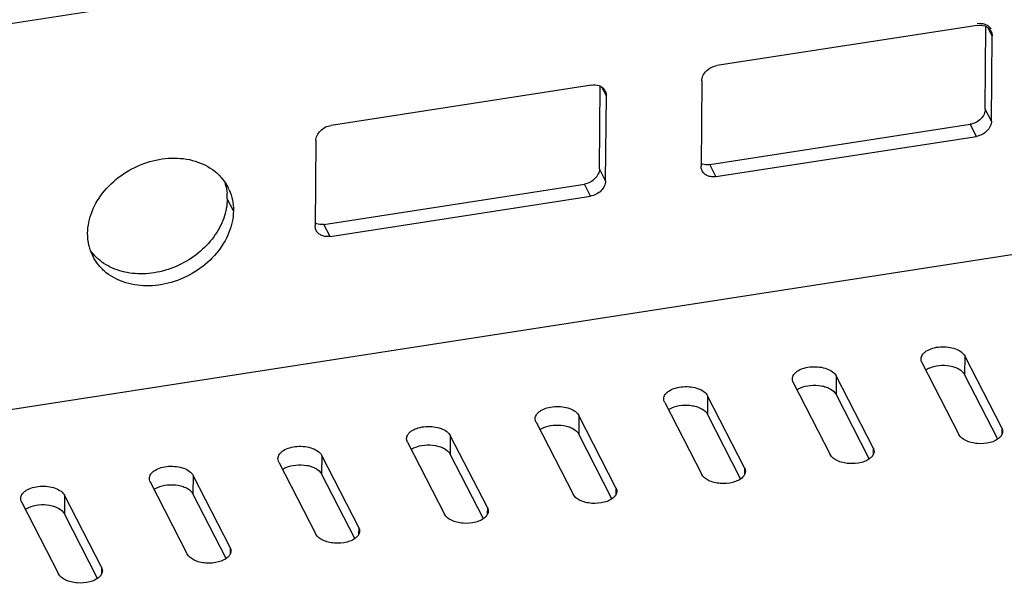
# Model space of a CAD drawing. Header units: millimetres. Extents: x 3323 to 3905, y -1050 to -642.
# Tile 8 of 12: x 3692 to 3736, y -712 to -686. Entities that reach past the tile are written whole.
import ezdxf

# ---------------------------------------------------------------- set-up
doc = ezdxf.new("R2010")
doc.units = ezdxf.units.MM

msp = doc.modelspace()

# ---------------------------------------------------------------- linework, layer by layer
at = {"color": 3}
for p, q in [((3660.761, -691.412), (3796.264, -670.437)), ((3795.549, -687.86), (3664.782, -708.102)), ((3732.291, -701.866), (3733.949, -705.097)), ((3735.871, -704.799), (3734.213, -701.568)), ((3726.525, -702.759), (3728.183, -705.989)), ((3730.105, -705.692), (3728.447, -702.461)), ((3720.758, -703.651), (3722.417, -706.882)), ((3724.339, -706.584), (3722.681, -703.354)), ((3714.992, -704.544), (3716.651, -707.774)), ((3718.573, -707.477), (3716.914, -704.246)), ((3712.807, -708.369), (3711.148, -705.139)), ((3709.226, -705.436), (3710.885, -708.667)), ((3707.041, -709.262), (3705.382, -706.031)), ((3703.46, -706.329), (3705.119, -709.559)), ((3701.275, -710.154), (3699.616, -706.924)), ((3697.694, -707.221), (3699.353, -710.452)), ((3695.509, -711.047), (3693.85, -707.816)), ((3691.928, -708.114), (3693.586, -711.345))]:
    msp.add_line(p, q, dxfattribs=at)
at = {"color": 1}
for p, q in [((3734.773, -686.748), (3723.097, -688.555)), ((3735.132, -690.501), (3735.163, -686.797)), ((3735.441, -687.224), (3735.245, -686.843)), ((3735.408, -691.04), (3735.441, -687.224)), ((3717.475, -689.426), (3705.798, -691.233)), ((3717.834, -693.179), (3717.865, -689.475)), ((3718.143, -689.902), (3717.947, -689.521)), ((3722.419, -689.24), (3722.387, -693.056)), ((3718.11, -693.718), (3718.143, -689.902)), ((3735.408, -691.04), (3735.132, -690.501)), ((3722.778, -692.994), (3734.454, -691.186)), ((3734.731, -691.725), (3734.454, -691.186)), ((3723.054, -693.532), (3734.731, -691.725)), ((3705.121, -691.918), (3705.088, -695.733)), ((3723.054, -693.532), (3722.778, -692.994)), ((3718.11, -693.718), (3717.834, -693.179)), ((3705.48, -695.671), (3717.156, -693.864)), ((3717.432, -694.402), (3717.156, -693.864)), ((3705.756, -696.21), (3717.432, -694.402)), ((3705.756, -696.21), (3705.48, -695.671))]:
    msp.add_line(p, q, dxfattribs=at)
at = {"color": 7}
for p, q in [((3701.423, -695.058), (3701.147, -694.52)), ((3734.213, -701.568), (3734.206, -702.398)), ((3728.447, -702.461), (3728.44, -703.29)), ((3735.694, -705.298), (3734.206, -702.398)), ((3722.681, -703.354), (3722.673, -704.183)), ((3729.928, -706.19), (3728.44, -703.29)), ((3716.914, -704.246), (3716.907, -705.076)), ((3724.162, -707.083), (3722.673, -704.183)), ((3735.871, -704.799), (3735.868, -705.111)), ((3711.148, -705.139), (3711.141, -705.968)), ((3718.396, -707.976), (3716.907, -705.076)), ((3730.105, -705.692), (3730.102, -706.003)), ((3705.382, -706.031), (3705.375, -706.861)), ((3712.63, -708.868), (3711.141, -705.968)), ((3724.339, -706.584), (3724.336, -706.896)), ((3699.616, -706.924), (3699.609, -707.753)), ((3706.864, -709.761), (3705.375, -706.861)), ((3718.573, -707.477), (3718.57, -707.788)), ((3693.85, -707.816), (3693.843, -708.646)), ((3701.098, -710.653), (3699.609, -707.753)), ((3712.807, -708.369), (3712.804, -708.681)), ((3695.332, -711.546), (3693.843, -708.646)), ((3707.041, -709.262), (3707.038, -709.574)), ((3701.275, -710.154), (3701.272, -710.466)), ((3695.509, -711.047), (3695.506, -711.359))]:
    msp.add_line(p, q, dxfattribs=at)
at = {"color": 1}
for centre in [(3734.997, -687.128), (3734.996, -687.211), (3717.698, -689.889)]:
    msp.add_arc(centre, 0.443, 27.1702, 36.3657, dxfattribs=at)
at = {"color": 7}
msp.add_arc((3698.772, -694.499), 2.375, 359.4982, 5.4631, dxfattribs=at)
at = {"color": 3}
msp.add_arc((3699.26, -694.997), 2.158, 23.8358, 27.1755, dxfattribs=at)
at = {"color": 1}
for points, knots in [([(3734.773, -686.748), (3734.884, -686.731), (3735.057, -686.74), (3735.25, -686.837), (3735.324, -686.909), (3735.353, -686.948)], [0, 0, 0, 0, 0.525864, 0.768652, 1, 1, 1, 1]), ([(3734.774, -686.665), (3734.885, -686.648), (3735.058, -686.657), (3735.251, -686.754), (3735.325, -686.826), (3735.354, -686.865)], [0, 0, 0, 0, 0.525864, 0.768652, 1, 1, 1, 1]), ([(3735.391, -687.009), (3735.416, -687.058), (3735.437, -687.131), (3735.441, -687.206), (3735.441, -687.224)], [0, 0, 0, 0, 0.745506, 1, 1, 1, 1]), ([(3722.419, -689.24), (3722.42, -689.161), (3722.461, -688.996), (3722.613, -688.786), (3722.832, -688.627), (3723.007, -688.569), (3723.097, -688.555)], [0, 0, 0, 0, 0.227969, 0.47639, 0.738244, 1, 1, 1, 1]), ([(3717.475, -689.426), (3717.586, -689.408), (3717.759, -689.418), (3717.952, -689.514), (3718.026, -689.586), (3718.055, -689.626)], [0, 0, 0, 0, 0.525864, 0.768652, 1, 1, 1, 1]), ([(3718.093, -689.687), (3718.118, -689.736), (3718.139, -689.809), (3718.143, -689.883), (3718.143, -689.902)], [0, 0, 0, 0, 0.745506, 1, 1, 1, 1]), ([(3735.132, -690.501), (3735.131, -690.58), (3735.09, -690.745), (3734.938, -690.956), (3734.719, -691.115), (3734.544, -691.172), (3734.454, -691.186)], [0, 0, 0, 0, 0.227969, 0.47639, 0.738244, 1, 1, 1, 1]), ([(3705.121, -691.918), (3705.122, -691.839), (3705.163, -691.674), (3705.315, -691.463), (3705.534, -691.305), (3705.709, -691.247), (3705.798, -691.233)], [0, 0, 0, 0, 0.227969, 0.47639, 0.738244, 1, 1, 1, 1]), ([(3735.408, -691.04), (3735.408, -691.119), (3735.366, -691.284), (3735.215, -691.494), (3734.995, -691.653), (3734.82, -691.711), (3734.731, -691.725)], [0, 0, 0, 0, 0.227969, 0.47639, 0.738244, 1, 1, 1, 1]), ([(3722.437, -693.271), (3722.411, -693.222), (3722.39, -693.149), (3722.386, -693.074), (3722.387, -693.056)], [0, 0, 0, 0, 0.745506, 1, 1, 1, 1]), ([(3722.778, -692.994), (3722.744, -692.999), (3722.612, -693.011), (3722.475, -692.987), (3722.387, -692.945)], [0, 0, 0, 0, 0.262481, 1, 1, 1, 1]), ([(3717.834, -693.179), (3717.833, -693.258), (3717.792, -693.423), (3717.64, -693.634), (3717.42, -693.792), (3717.245, -693.85), (3717.156, -693.864)], [0, 0, 0, 0, 0.227969, 0.47639, 0.738244, 1, 1, 1, 1]), ([(3723.054, -693.532), (3722.99, -693.542), (3722.863, -693.546), (3722.682, -693.503), (3722.532, -693.41), (3722.462, -693.32), (3722.437, -693.271)], [0, 0, 0, 0, 0.272686, 0.529603, 0.769865, 1, 1, 1, 1]), ([(3718.11, -693.718), (3718.109, -693.796), (3718.068, -693.961), (3717.916, -694.172), (3717.697, -694.331), (3717.522, -694.388), (3717.432, -694.402)], [0, 0, 0, 0, 0.227969, 0.47639, 0.738244, 1, 1, 1, 1]), ([(3705.48, -695.671), (3705.445, -695.677), (3705.314, -695.688), (3705.177, -695.664), (3705.088, -695.623)], [0, 0, 0, 0, 0.262481, 1, 1, 1, 1]), ([(3705.138, -695.949), (3705.113, -695.9), (3705.092, -695.826), (3705.088, -695.752), (3705.088, -695.733)], [0, 0, 0, 0, 0.745506, 1, 1, 1, 1]), ([(3705.756, -696.21), (3705.692, -696.22), (3705.564, -696.224), (3705.384, -696.18), (3705.234, -696.088), (3705.163, -695.998), (3705.138, -695.949)], [0, 0, 0, 0, 0.272686, 0.529603, 0.769865, 1, 1, 1, 1])]:
    msp.add_open_spline(points, degree=3, knots=knots, dxfattribs=at)
at = {"color": 3}
for points, knots in [([(3694.888, -696.07), (3694.891, -695.737), (3695.042, -695.042), (3695.616, -694.116), (3696.47, -693.359), (3697.512, -692.851), (3698.629, -692.646), (3699.702, -692.77), (3700.475, -693.158), (3700.936, -693.61), (3701.11, -693.873), (3701.18, -694.011)], [0, 0, 0, 0, 0.117451, 0.244255, 0.37838, 0.514943, 0.648224, 0.773658, 0.889754, 0.945332, 1, 1, 1, 1]), ([(3701.234, -694.125), (3701.298, -694.269), (3701.395, -694.576), (3701.424, -694.897), (3701.423, -695.058)], [0, 0, 0, 0, 0.495089, 1, 1, 1, 1]), ([(3701.423, -695.058), (3701.42, -695.391), (3701.269, -696.086), (3700.695, -697.012), (3699.841, -697.769), (3698.799, -698.277), (3697.682, -698.482), (3696.609, -698.358), (3695.837, -697.97), (3695.375, -697.518), (3695.202, -697.255), (3695.131, -697.117)], [0, 0, 0, 0, 0.117451, 0.244255, 0.37838, 0.514943, 0.648224, 0.773658, 0.889754, 0.945332, 1, 1, 1, 1]), ([(3695.131, -697.117), (3695.049, -696.958), (3694.924, -696.615), (3694.887, -696.252), (3694.888, -696.07)], [0, 0, 0, 0, 0.494871, 1, 1, 1, 1]), ([(3732.252, -701.709), (3732.252, -701.675), (3732.264, -701.606), (3732.315, -701.508), (3732.395, -701.419), (3732.544, -701.308), (3732.787, -701.207), (3733.118, -701.152), (3733.465, -701.161), (3733.787, -701.236), (3734.049, -701.365), (3734.176, -701.498), (3734.213, -701.568)], [0, 0, 0, 0, 0.043214, 0.089196, 0.140039, 0.19674, 0.327107, 0.474445, 0.627031, 0.771771, 0.897658, 1, 1, 1, 1]), ([(3732.291, -701.866), (3732.284, -701.853), (3732.262, -701.804), (3732.251, -701.749), (3732.252, -701.709)], [0, 0, 0, 0, 0.259104, 1, 1, 1, 1]), ([(3726.486, -702.601), (3726.486, -702.568), (3726.498, -702.498), (3726.549, -702.401), (3726.629, -702.311), (3726.777, -702.2), (3727.021, -702.1), (3727.352, -702.044), (3727.699, -702.054), (3728.021, -702.128), (3728.283, -702.258), (3728.41, -702.39), (3728.447, -702.461)], [0, 0, 0, 0, 0.043214, 0.089196, 0.140039, 0.19674, 0.327107, 0.474445, 0.627031, 0.771771, 0.897658, 1, 1, 1, 1]), ([(3726.525, -702.759), (3726.518, -702.746), (3726.496, -702.696), (3726.485, -702.642), (3726.486, -702.601)], [0, 0, 0, 0, 0.259104, 1, 1, 1, 1]), ([(3720.72, -703.494), (3720.72, -703.46), (3720.732, -703.391), (3720.783, -703.293), (3720.863, -703.204), (3721.011, -703.093), (3721.254, -702.992), (3721.586, -702.937), (3721.933, -702.946), (3722.255, -703.021), (3722.517, -703.15), (3722.644, -703.283), (3722.681, -703.354)], [0, 0, 0, 0, 0.043214, 0.089196, 0.140039, 0.19674, 0.327107, 0.474445, 0.627031, 0.771771, 0.897658, 1, 1, 1, 1]), ([(3720.758, -703.651), (3720.752, -703.639), (3720.73, -703.589), (3720.719, -703.534), (3720.72, -703.494)], [0, 0, 0, 0, 0.259104, 1, 1, 1, 1]), ([(3714.953, -704.386), (3714.954, -704.353), (3714.966, -704.283), (3715.016, -704.186), (3715.097, -704.096), (3715.245, -703.985), (3715.488, -703.885), (3715.819, -703.829), (3716.166, -703.839), (3716.489, -703.913), (3716.751, -704.043), (3716.878, -704.176), (3716.914, -704.246)], [0, 0, 0, 0, 0.043214, 0.089196, 0.140039, 0.19674, 0.327107, 0.474445, 0.627031, 0.771771, 0.897658, 1, 1, 1, 1]), ([(3714.992, -704.544), (3714.986, -704.531), (3714.964, -704.482), (3714.953, -704.427), (3714.953, -704.386)], [0, 0, 0, 0, 0.259104, 1, 1, 1, 1]), ([(3709.187, -705.279), (3709.188, -705.245), (3709.2, -705.176), (3709.25, -705.078), (3709.33, -704.989), (3709.479, -704.878), (3709.722, -704.778), (3710.053, -704.722), (3710.4, -704.731), (3710.723, -704.806), (3710.984, -704.936), (3711.112, -705.068), (3711.148, -705.139)], [0, 0, 0, 0, 0.043214, 0.089196, 0.140039, 0.19674, 0.327107, 0.474445, 0.627031, 0.771771, 0.897658, 1, 1, 1, 1]), ([(3735.91, -704.956), (3735.91, -704.995), (3735.893, -705.077), (3735.85, -705.147), (3735.824, -705.18)], [0, 0, 0, 0, 0.479835, 1, 1, 1, 1]), ([(3735.871, -704.799), (3735.878, -704.812), (3735.9, -704.861), (3735.91, -704.916), (3735.91, -704.956)], [0, 0, 0, 0, 0.259104, 1, 1, 1, 1]), ([(3709.226, -705.436), (3709.22, -705.424), (3709.198, -705.374), (3709.187, -705.319), (3709.187, -705.279)], [0, 0, 0, 0, 0.259104, 1, 1, 1, 1]), ([(3735.771, -705.237), (3735.717, -705.287), (3735.582, -705.376), (3735.253, -705.495), (3734.877, -705.523), (3734.509, -705.465), (3734.21, -705.362), (3734.012, -705.219), (3733.949, -705.097)], [0, 0, 0, 0, 0.110434, 0.23824, 0.522308, 0.663739, 0.793924, 1, 1, 1, 1]), ([(3735.824, -705.18), (3735.82, -705.185), (3735.803, -705.205), (3735.785, -705.224), (3735.771, -705.237)], [0, 0, 0, 0, 0.243438, 1, 1, 1, 1]), ([(3703.421, -706.172), (3703.422, -706.138), (3703.434, -706.069), (3703.484, -705.971), (3703.564, -705.881), (3703.713, -705.771), (3703.956, -705.67), (3704.287, -705.614), (3704.634, -705.624), (3704.957, -705.698), (3705.218, -705.828), (3705.346, -705.961), (3705.382, -706.031)], [0, 0, 0, 0, 0.043214, 0.089196, 0.140039, 0.19674, 0.327107, 0.474445, 0.627031, 0.771771, 0.897658, 1, 1, 1, 1]), ([(3730.144, -705.849), (3730.144, -705.888), (3730.127, -705.969), (3730.084, -706.04), (3730.058, -706.072)], [0, 0, 0, 0, 0.479835, 1, 1, 1, 1]), ([(3730.105, -705.692), (3730.111, -705.704), (3730.134, -705.754), (3730.144, -705.809), (3730.144, -705.849)], [0, 0, 0, 0, 0.259104, 1, 1, 1, 1]), ([(3703.46, -706.329), (3703.454, -706.316), (3703.432, -706.267), (3703.421, -706.212), (3703.421, -706.172)], [0, 0, 0, 0, 0.259104, 1, 1, 1, 1]), ([(3730.005, -706.13), (3729.951, -706.18), (3729.816, -706.268), (3729.487, -706.387), (3729.111, -706.416), (3728.743, -706.358), (3728.444, -706.255), (3728.246, -706.111), (3728.183, -705.989)], [0, 0, 0, 0, 0.110434, 0.23824, 0.522308, 0.663739, 0.793924, 1, 1, 1, 1]), ([(3730.058, -706.072), (3730.054, -706.077), (3730.037, -706.097), (3730.019, -706.116), (3730.005, -706.13)], [0, 0, 0, 0, 0.243438, 1, 1, 1, 1]), ([(3697.655, -707.064), (3697.655, -707.031), (3697.668, -706.961), (3697.718, -706.863), (3697.798, -706.774), (3697.947, -706.663), (3698.19, -706.563), (3698.521, -706.507), (3698.868, -706.517), (3699.191, -706.591), (3699.452, -706.721), (3699.58, -706.853), (3699.616, -706.924)], [0, 0, 0, 0, 0.043214, 0.089196, 0.140039, 0.19674, 0.327107, 0.474445, 0.627031, 0.771771, 0.897658, 1, 1, 1, 1]), ([(3724.378, -706.741), (3724.378, -706.78), (3724.361, -706.862), (3724.318, -706.932), (3724.292, -706.965)], [0, 0, 0, 0, 0.479835, 1, 1, 1, 1]), ([(3724.339, -706.584), (3724.345, -706.597), (3724.368, -706.646), (3724.378, -706.701), (3724.378, -706.741)], [0, 0, 0, 0, 0.259104, 1, 1, 1, 1]), ([(3697.694, -707.221), (3697.688, -707.209), (3697.665, -707.159), (3697.655, -707.104), (3697.655, -707.064)], [0, 0, 0, 0, 0.259104, 1, 1, 1, 1]), ([(3724.239, -707.022), (3724.185, -707.073), (3724.05, -707.161), (3723.721, -707.28), (3723.345, -707.309), (3722.977, -707.25), (3722.678, -707.147), (3722.48, -707.004), (3722.417, -706.882)], [0, 0, 0, 0, 0.110434, 0.23824, 0.522308, 0.663739, 0.793924, 1, 1, 1, 1]), ([(3724.292, -706.965), (3724.288, -706.97), (3724.271, -706.99), (3724.253, -707.009), (3724.239, -707.022)], [0, 0, 0, 0, 0.243438, 1, 1, 1, 1]), ([(3691.889, -707.957), (3691.889, -707.923), (3691.902, -707.854), (3691.952, -707.756), (3692.032, -707.667), (3692.181, -707.556), (3692.424, -707.455), (3692.755, -707.4), (3693.102, -707.409), (3693.424, -707.484), (3693.686, -707.613), (3693.814, -707.746), (3693.85, -707.816)], [0, 0, 0, 0, 0.043214, 0.089196, 0.140039, 0.19674, 0.327107, 0.474445, 0.627031, 0.771771, 0.897658, 1, 1, 1, 1]), ([(3718.612, -707.634), (3718.611, -707.673), (3718.595, -707.754), (3718.552, -707.825), (3718.526, -707.858)], [0, 0, 0, 0, 0.479835, 1, 1, 1, 1]), ([(3718.573, -707.477), (3718.579, -707.489), (3718.601, -707.539), (3718.612, -707.594), (3718.612, -707.634)], [0, 0, 0, 0, 0.259104, 1, 1, 1, 1]), ([(3691.928, -708.114), (3691.922, -708.101), (3691.899, -708.052), (3691.889, -707.997), (3691.889, -707.957)], [0, 0, 0, 0, 0.259104, 1, 1, 1, 1]), ([(3718.473, -707.915), (3718.419, -707.965), (3718.284, -708.053), (3717.955, -708.172), (3717.579, -708.201), (3717.211, -708.143), (3716.911, -708.04), (3716.714, -707.896), (3716.651, -707.774)], [0, 0, 0, 0, 0.110434, 0.23824, 0.522308, 0.663739, 0.793924, 1, 1, 1, 1]), ([(3718.526, -707.858), (3718.522, -707.863), (3718.505, -707.883), (3718.487, -707.901), (3718.473, -707.915)], [0, 0, 0, 0, 0.243438, 1, 1, 1, 1]), ([(3712.807, -708.369), (3712.813, -708.382), (3712.835, -708.431), (3712.846, -708.486), (3712.846, -708.527)], [0, 0, 0, 0, 0.259104, 1, 1, 1, 1]), ([(3712.707, -708.807), (3712.653, -708.858), (3712.518, -708.946), (3712.189, -709.065), (3711.813, -709.094), (3711.445, -709.035), (3711.145, -708.933), (3710.947, -708.789), (3710.885, -708.667)], [0, 0, 0, 0, 0.110434, 0.23824, 0.522308, 0.663739, 0.793924, 1, 1, 1, 1]), ([(3712.76, -708.75), (3712.756, -708.755), (3712.739, -708.775), (3712.721, -708.794), (3712.707, -708.807)], [0, 0, 0, 0, 0.243438, 1, 1, 1, 1]), ([(3712.846, -708.527), (3712.845, -708.565), (3712.829, -708.647), (3712.786, -708.717), (3712.76, -708.75)], [0, 0, 0, 0, 0.479835, 1, 1, 1, 1]), ([(3707.041, -709.262), (3707.047, -709.274), (3707.069, -709.324), (3707.08, -709.379), (3707.08, -709.419)], [0, 0, 0, 0, 0.259104, 1, 1, 1, 1]), ([(3706.94, -709.7), (3706.887, -709.75), (3706.752, -709.839), (3706.423, -709.957), (3706.047, -709.986), (3705.679, -709.928), (3705.379, -709.825), (3705.181, -709.682), (3705.119, -709.559)], [0, 0, 0, 0, 0.110434, 0.23824, 0.522308, 0.663739, 0.793924, 1, 1, 1, 1]), ([(3706.994, -709.643), (3706.99, -709.648), (3706.973, -709.668), (3706.955, -709.686), (3706.94, -709.7)], [0, 0, 0, 0, 0.243438, 1, 1, 1, 1]), ([(3707.08, -709.419), (3707.079, -709.458), (3707.063, -709.539), (3707.02, -709.61), (3706.994, -709.643)], [0, 0, 0, 0, 0.479835, 1, 1, 1, 1]), ([(3701.275, -710.154), (3701.281, -710.167), (3701.303, -710.217), (3701.314, -710.271), (3701.314, -710.312)], [0, 0, 0, 0, 0.259104, 1, 1, 1, 1]), ([(3701.174, -710.592), (3701.121, -710.643), (3700.986, -710.731), (3700.657, -710.85), (3700.281, -710.879), (3699.913, -710.821), (3699.613, -710.718), (3699.415, -710.574), (3699.353, -710.452)], [0, 0, 0, 0, 0.110434, 0.23824, 0.522308, 0.663739, 0.793924, 1, 1, 1, 1]), ([(3701.227, -710.535), (3701.223, -710.54), (3701.207, -710.56), (3701.189, -710.579), (3701.174, -710.592)], [0, 0, 0, 0, 0.243438, 1, 1, 1, 1]), ([(3701.314, -710.312), (3701.313, -710.351), (3701.297, -710.432), (3701.254, -710.502), (3701.227, -710.535)], [0, 0, 0, 0, 0.479835, 1, 1, 1, 1]), ([(3695.509, -711.047), (3695.515, -711.06), (3695.537, -711.109), (3695.548, -711.164), (3695.547, -711.204)], [0, 0, 0, 0, 0.259104, 1, 1, 1, 1]), ([(3695.408, -711.485), (3695.355, -711.535), (3695.22, -711.624), (3694.89, -711.743), (3694.515, -711.771), (3694.147, -711.713), (3693.847, -711.61), (3693.649, -711.467), (3693.586, -711.345)], [0, 0, 0, 0, 0.110434, 0.23824, 0.522308, 0.663739, 0.793924, 1, 1, 1, 1]), ([(3695.461, -711.428), (3695.457, -711.433), (3695.441, -711.453), (3695.423, -711.472), (3695.408, -711.485)], [0, 0, 0, 0, 0.243438, 1, 1, 1, 1]), ([(3695.547, -711.204), (3695.547, -711.243), (3695.531, -711.325), (3695.488, -711.395), (3695.461, -711.428)], [0, 0, 0, 0, 0.479835, 1, 1, 1, 1])]:
    msp.add_open_spline(points, degree=3, knots=knots, dxfattribs=at)
at = {"color": 7}
for points, knots in [([(3701.042, -693.807), (3701.053, -693.845), (3701.097, -693.997), (3701.125, -694.154), (3701.136, -694.273)], [0, 0, 0, 0, 0.248391, 1, 1, 1, 1]), ([(3701.147, -694.52), (3701.144, -694.815), (3701.026, -695.429), (3700.566, -696.269), (3699.868, -696.994), (3698.994, -697.539), (3698.019, -697.86), (3697.028, -697.927), (3696.106, -697.73), (3695.578, -697.417), (3695.361, -697.226)], [0, 0, 0, 0, 0.11526, 0.23874, 0.369334, 0.503657, 0.637296, 0.766016, 0.887008, 1, 1, 1, 1]), ([(3695.361, -697.226), (3695.331, -697.199), (3695.214, -697.091), (3695.108, -696.97), (3695.037, -696.874)], [0, 0, 0, 0, 0.252235, 1, 1, 1, 1]), ([(3732.46, -702.196), (3732.471, -702.188), (3732.519, -702.156), (3732.57, -702.129), (3732.61, -702.111)], [0, 0, 0, 0, 0.239291, 1, 1, 1, 1]), ([(3732.61, -702.111), (3732.749, -702.049), (3733.062, -701.975), (3733.459, -701.989), (3733.762, -702.065), (3734.001, -702.17), (3734.153, -702.296), (3734.206, -702.398)], [0, 0, 0, 0, 0.263921, 0.546249, 0.680223, 0.802351, 1, 1, 1, 1]), ([(3726.693, -703.089), (3726.705, -703.081), (3726.753, -703.049), (3726.804, -703.022), (3726.844, -703.004)], [0, 0, 0, 0, 0.239291, 1, 1, 1, 1]), ([(3726.844, -703.004), (3726.983, -702.941), (3727.296, -702.868), (3727.693, -702.881), (3727.996, -702.958), (3728.235, -703.062), (3728.387, -703.189), (3728.44, -703.29)], [0, 0, 0, 0, 0.263921, 0.546249, 0.680223, 0.802351, 1, 1, 1, 1]), ([(3720.927, -703.981), (3720.939, -703.973), (3720.987, -703.942), (3721.038, -703.915), (3721.078, -703.897)], [0, 0, 0, 0, 0.239291, 1, 1, 1, 1]), ([(3721.078, -703.897), (3721.216, -703.834), (3721.53, -703.761), (3721.927, -703.774), (3722.23, -703.851), (3722.469, -703.955), (3722.621, -704.081), (3722.673, -704.183)], [0, 0, 0, 0, 0.263921, 0.546249, 0.680223, 0.802351, 1, 1, 1, 1]), ([(3715.161, -704.874), (3715.173, -704.866), (3715.22, -704.834), (3715.272, -704.807), (3715.312, -704.789)], [0, 0, 0, 0, 0.239291, 1, 1, 1, 1]), ([(3715.312, -704.789), (3715.45, -704.726), (3715.764, -704.653), (3716.161, -704.666), (3716.464, -704.743), (3716.703, -704.847), (3716.855, -704.974), (3716.907, -705.076)], [0, 0, 0, 0, 0.263921, 0.546249, 0.680223, 0.802351, 1, 1, 1, 1]), ([(3709.395, -705.766), (3709.406, -705.759), (3709.454, -705.727), (3709.506, -705.7), (3709.545, -705.682)], [0, 0, 0, 0, 0.239291, 1, 1, 1, 1]), ([(3709.545, -705.682), (3709.684, -705.619), (3709.998, -705.546), (3710.394, -705.559), (3710.698, -705.636), (3710.937, -705.74), (3711.089, -705.867), (3711.141, -705.968)], [0, 0, 0, 0, 0.263921, 0.546249, 0.680223, 0.802351, 1, 1, 1, 1]), ([(3703.629, -706.659), (3703.64, -706.651), (3703.688, -706.619), (3703.739, -706.592), (3703.779, -706.574)], [0, 0, 0, 0, 0.239291, 1, 1, 1, 1]), ([(3703.779, -706.574), (3703.918, -706.511), (3704.231, -706.438), (3704.628, -706.451), (3704.932, -706.528), (3705.171, -706.633), (3705.323, -706.759), (3705.375, -706.861)], [0, 0, 0, 0, 0.263921, 0.546249, 0.680223, 0.802351, 1, 1, 1, 1]), ([(3697.863, -707.552), (3697.874, -707.544), (3697.922, -707.512), (3697.973, -707.485), (3698.013, -707.467)], [0, 0, 0, 0, 0.239291, 1, 1, 1, 1]), ([(3698.013, -707.467), (3698.152, -707.404), (3698.465, -707.331), (3698.862, -707.344), (3699.166, -707.421), (3699.405, -707.525), (3699.557, -707.652), (3699.609, -707.753)], [0, 0, 0, 0, 0.263921, 0.546249, 0.680223, 0.802351, 1, 1, 1, 1]), ([(3692.097, -708.444), (3692.108, -708.436), (3692.156, -708.404), (3692.207, -708.377), (3692.247, -708.359)], [0, 0, 0, 0, 0.239291, 1, 1, 1, 1]), ([(3692.247, -708.359), (3692.386, -708.297), (3692.699, -708.223), (3693.096, -708.237), (3693.399, -708.313), (3693.639, -708.418), (3693.791, -708.544), (3693.843, -708.646)], [0, 0, 0, 0, 0.263921, 0.546249, 0.680223, 0.802351, 1, 1, 1, 1])]:
    msp.add_open_spline(points, degree=3, knots=knots, dxfattribs=at)

doc.saveas('drawing.dxf')
